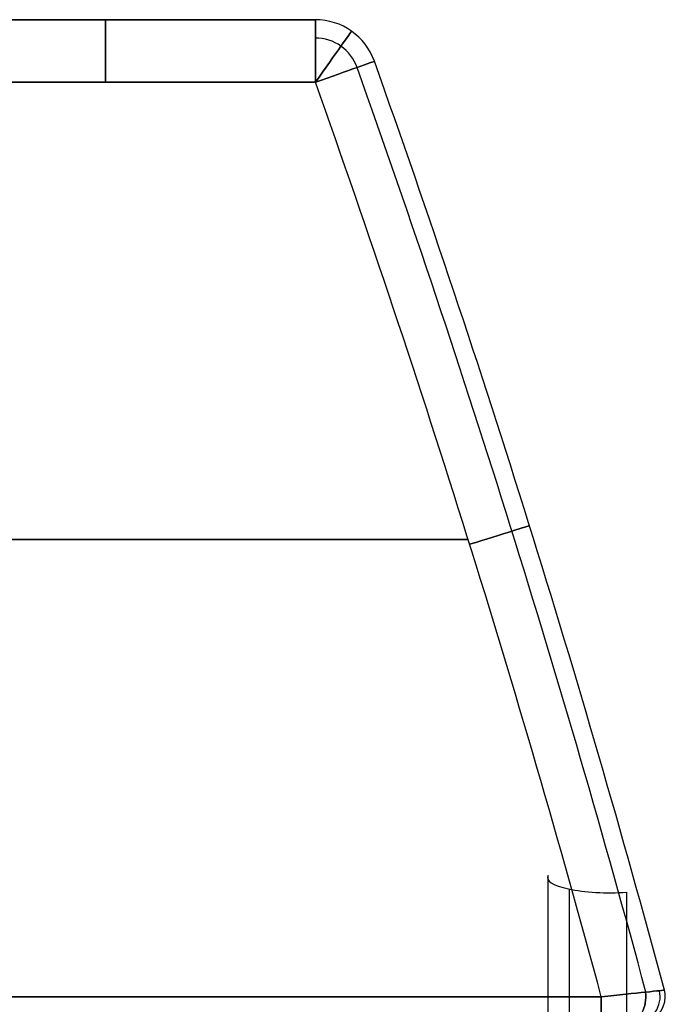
# Model space of a CAD drawing. Extents: x -34 to 105, y -36 to 75.
# Tile 27 of 28: x 97 to 102, y 30 to 38. Entities that reach past the tile are written whole.
import ezdxf

# ---------------------------------------------------------------- set-up
doc = ezdxf.new("R2010")
doc.units = 0
doc.layers.add('DEFAULT', color=7, linetype='CONTINUOUS')

msp = doc.modelspace()

# ---------------------------------------------------------------- linework, layer by layer
at = {"layer": 'DEFAULT'}
for p, q in [((95.1767, 38), (99.2479, 38)), ((99.2479, 38, -11), (95.9, 38, -11)), ((95.9, 38, 11), (99.2479, 38, 11)), ((97.2123, 38, -11), (97.2123, 38, 11)), ((99.2479, 38, -11), (99.2479, 38, 11)), ((99.719, 37.6677, -11), (99.719, 37.6677, 11)), ((99.2479, 37.5, -11.5), (95.9, 37.5, -11.5)), ((95.9, 37.5, 11.5), (99.2479, 37.5, 11.5)), ((100.4667, 33.85, 11.5), (88.4056, 33.85, 11.5)), ((88.6, 33.85, -11.5), (100.4667, 33.85, -11.5)), ((88.6, 30.2, -11.5), (101.5287, 30.2, -11.5)), ((101.5287, 30.2, 11.5), (88.6, 30.2, 11.5)), ((102.0325, 30.252, 11), (102.0325, 30.252, -11)), ((102.0394, 30.2, -11), (102.0394, 30.2, 11))]:
    msp.add_line(p, q, dxfattribs=at)
at = {"layer": 'DEFAULT', "extrusion": (1, 0, 0)}
for centre, start, end in [((37.5, -11, 97.574), 270, 0), ((37.5, 11, 97.574), 0, 90)]:
    msp.add_arc(centre, 0.5, start, end, dxfattribs=at)
at = {"layer": 'DEFAULT'}
for centre, radius, start, end in [((99.2479, 37.5, -11), 0.5, 19.59212, 90), ((99.2479, 37.5, 11), 0.5, 19.59212, 90), ((99.2479, 37.5), 0.5, 19.59212, 90), ((99.2479, 37.5, -11.3536), 0.3536, 19.59212, 90), ((99.2479, 37.5, 11.3536), 0.3536, 19.59212, 90), ((7.1285, 4.712, -11), 98.2806, 15.062213, 19.592118), ((7.1285, 4.712, 11), 98.2806, 15.062213, 19.592118), ((7.1285, 4.712), 98.2806, 15.062213, 19.592118), ((7.1285, 4.712, -11.3536), 98.1341, 15.07604, 19.592118), ((7.1285, 4.712, 11.3536), 98.1341, 15.07604, 19.592118), ((7.1285, 4.712, 11.5), 97.7806, 15.109525, 19.592118), ((7.1285, 4.712, -11.5), 97.7806, 15.109525, 19.592118), ((101.8394, 30.2, -11), 0.2, 270, 360), ((101.8394, 30.2, 11), 0.2, 270, 360), ((101.8394, 30.2), 0.2, 270, 0), ((101.8394, 30.2, -11), 0.2, 0, 15.06221), ((101.8394, 30.2, 11), 0.2, 0, 15.06221), ((101.8394, 30.2), 0.2, 0, 15.06221)]:
    msp.add_arc(centre, radius, start, end, dxfattribs=at)
at = {"layer": 'DEFAULT', "extrusion": (1, 8.60325e-11, -1.84741e-11)}
msp.add_arc((37.5, -11, 99.2479), 0.5, 270, 0, dxfattribs=at)
at = {"layer": 'DEFAULT', "extrusion": (1, 0, 5.68434e-14)}
msp.add_arc((37.5, 11, 99.2479), 0.5, 0, 90, dxfattribs=at)
at = {"layer": 'DEFAULT', "extrusion": (0.817105, -0.576489, 5.02559e-15)}
msp.add_arc((87.8567, -11, 59.4777), 0.5, 270, 0, dxfattribs=at)
at = {"layer": 'DEFAULT', "extrusion": (0.817105, -0.576489, 4.60009e-14)}
msp.add_arc((87.8567, 11, 59.4777), 0.5, 0, 90, dxfattribs=at)
at = {"layer": 'DEFAULT', "extrusion": (-0.335322, 0.942104, 2.03242e-12)}
msp.add_arc((-106.0764, -11, 2.0489), 0.5, 180, 270, dxfattribs=at)
at = {"layer": 'DEFAULT', "extrusion": (-0.335322, 0.942104, 3.58492e-14)}
msp.add_arc((-106.0764, 11, 2.0489), 0.5, 90, 180, dxfattribs=at)
at = {"layer": 'DEFAULT', "extrusion": (-0.297601, 0.95469, 3.71224e-14)}
msp.add_arc((-105.9884, -11, 2.3771), 0.5, 180, 270, dxfattribs=at)
at = {"layer": 'DEFAULT', "extrusion": (-0.297601, 0.95469, 3.68711e-14)}
msp.add_arc((-105.9884, 11, 2.3771), 0.5, 90, 180, dxfattribs=at)
at = {"layer": 'DEFAULT', "extrusion": (9.44709e-14, 0.97124, 0.238102)}
msp.add_arc((-101.6, -19.7879, 27.2202), 0.5, 351.3728, 105.3488, dxfattribs=at)
at = {"layer": 'DEFAULT', "extrusion": (1, -6.80796e-14, 3.70732e-13)}
msp.add_arc((0, 114.3214, 101.1057), 130.8964, 277.036697, 283.774544, dxfattribs=at)
at = {"layer": 'DEFAULT', "extrusion": (1, 6.60476e-15, -3.08345e-14)}
msp.add_arc((0, 114.3214, 101.2743), 130.4421, 277.036697, 283.774544, dxfattribs=at)
at = {"layer": 'DEFAULT', "extrusion": (1, -7.97657e-14, 4.34369e-13)}
msp.add_arc((0, 114.3214, 101.7323), 130.3393, 277.036697, 283.774544, dxfattribs=at)
at = {"layer": 'DEFAULT', "extrusion": (-0.102767, 0.994705, 0.000159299)}
msp.add_arc((-104.098, -10.9998, 19.6044), 0.5033, 180.37269, 270.36851, dxfattribs=at)
at = {"layer": 'DEFAULT', "extrusion": (-0.102767, 0.994705, -0.000159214)}
msp.add_arc((-104.098, 10.9998, 19.6044), 0.5033, 89.63149, 179.62731, dxfattribs=at)
at = {"layer": 'DEFAULT', "extrusion": (1, -7.10543e-14, -7.10543e-14)}
msp.add_arc((30.2, -11.3, 101.5287), 0.2, 180, 270, dxfattribs=at)
at = {"layer": 'DEFAULT', "extrusion": (1, -1.27898e-12, 1.27898e-12)}
msp.add_arc((30.2, 11.3, 101.5287), 0.2, 90, 180, dxfattribs=at)
at = {"layer": 'DEFAULT', "extrusion": (0.725706, 2.3443e-13, -0.688005)}
msp.add_arc((30.2, 78.1401, 66.1227), 0.2, 79.50024, 180, dxfattribs=at)
at = {"layer": 'DEFAULT', "extrusion": (0.725217, 2.56419e-13, 0.68852)}
msp.add_arc((30.2, -78.1871, 66.0674), 0.2, 180, 280.50741, dxfattribs=at)
at = {"layer": 'DEFAULT', "extrusion": (0.400174, -3.84496e-14, 0.916439)}
msp.add_arc((30.2, -97.7558, 30.5561), 0.2, 180, 283.88468, dxfattribs=at)

doc.saveas('drawing.dxf')
